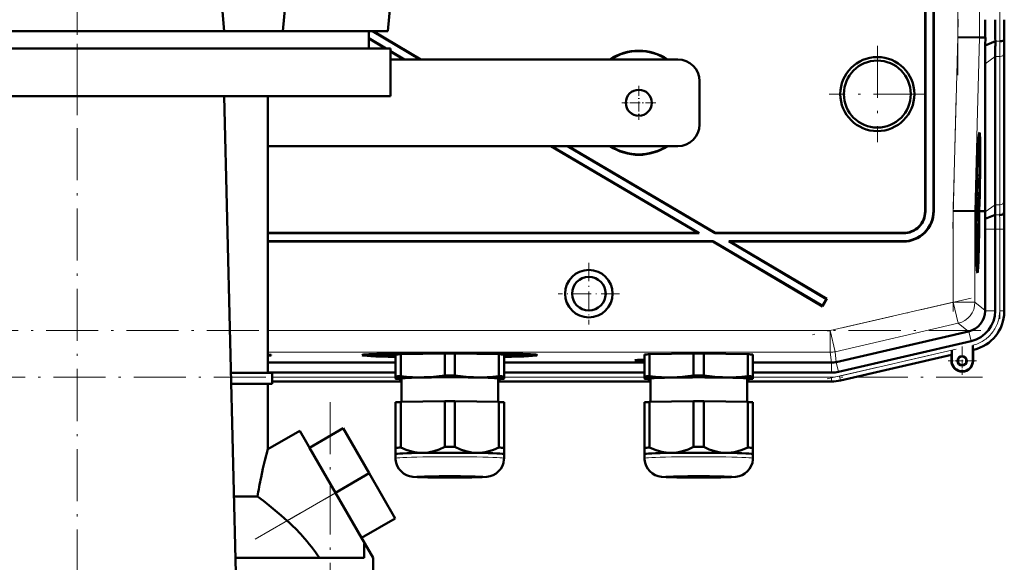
# Model space of a CAD drawing. Extents: x -1351 to 1763, y -1300 to 640.
# Tile 88 of 90: x 1461 to 1688, y 199 to 324. Entities that reach past the tile are written whole.
import ezdxf

# ---------------------------------------------------------------- set-up
doc = ezdxf.new("R2010")
doc.units = 0
doc.linetypes.add('DASHDOT', pattern=[18.5, 12, -3, 0.5, -3])

msp = doc.modelspace()

# ---------------------------------------------------------------- linework, layer by layer
at = {"color": 7, "linetype": 'DASHDOT', "lineweight": 18}
for p, q in [((1473.81, 481.15), (1473.81, 302.66)), ((1686.52, 425.07), (1686.52, 315.01)), ((1676.87, 311.41), (1676.87, 415.19)), ((1473.81, -230.81), (1473.81, 355.39)), ((1675.71, 276.05), (1676.97, 324.27)), ((1658.31, 318.14), (1658.31, 295.94)), ((1669.41, 307.04), (1647.21, 307.04)), ((1675.82, 256.97), (1675.82, 282.24)), ((1686.52, 277.78), (1686.52, 255.21)), ((1679.94, 260.03), (1643.34, 251.58)), ((1682.2, 252.53), (1265.21, 252.53)), ((1646.76, 241.38), (1678.07, 248.61)), ((1264.87, 241.82), (1682.54, 241.82)), ((1532.14, -219.97), (1532.14, 236.15)), ((1514.88, 204.45), (1541.82, 220.01))]:
    msp.add_line(p, q, dxfattribs=at)
at = {"color": 7, "lineweight": 18}
for p, q in [((1681.86, 320.06), (1681.86, 406.54)), ((1676.87, 320.12), (1676.87, 394.08)), ((1675.82, 280.14), (1676.87, 320.12)), ((1680.82, 280.07), (1681.86, 320.06)), ((1685.52, 319.21), (1686.55, 319.21)), ((1683.15, 314.03), (1685.5, 315.7)), ((1685.5, 315.7), (1686.52, 315.7)), ((1686.52, 281.55), (1686.52, 315.7)), ((1687.52, 282.24), (1687.52, 316.38)), ((1683.15, 279.9), (1685.5, 281.55)), ((1685.5, 281.55), (1686.52, 281.55)), ((1669.31, 280.04), (1669.38, 279.97)), ((1671.24, 280.1), (1671.31, 280.03)), ((1675.82, 259.08), (1675.82, 280.14)), ((1680.82, 259.08), (1680.82, 280.07)), ((1685.48, 279.21), (1686.5, 279.21)), ((1687.58, 280.04), (1687.53, 280.04)), ((1664.31, 275.04), (1664.38, 274.97)), ((1683.2, 275.9), (1685.5, 275.9)), ((1685.5, 275.9), (1686.52, 275.9)), ((1686.52, 275.9), (1687.52, 275.9)), ((1686.52, 257.09), (1686.52, 275.9)), ((1687.52, 275.9), (1687.56, 275.9)), ((1687.52, 275.9), (1687.52, 257.09)), ((1664.31, 273.04), (1664.24, 273.11)), ((1647.45, 252.53), (1675.82, 259.08)), ((1680.82, 259.08), (1675.82, 259.08)), ((1675.82, 259.08), (1676.94, 254.21)), ((1680.82, 259.08), (1683.2, 257.18)), ((1683.19, 257.09), (1685.5, 257.09)), ((1687.52, 257.09), (1686.52, 257.09)), ((1687.52, 257.09), (1687.56, 257.09)), ((1517.81, 252.53), (1647.45, 252.53)), ((1647.45, 252.53), (1648.58, 247.66)), ((1647.45, 252.53), (1647.45, 247.53)), ((1676.94, 254.21), (1648.58, 247.66)), ((1679.32, 252.31), (1676.94, 254.21)), ((1679.41, 252.34), (1679.93, 250.09)), ((1647.45, 247.53), (1517.81, 247.53)), ((1647.73, 245.15), (1647.45, 247.53)), ((1648.58, 247.66), (1648.85, 245.28)), ((1649.59, 242.03), (1675.46, 248.01)), ((1680.35, 248.11), (1680.38, 248.12)), ((1680.38, 248.12), (1680.39, 248.08)), ((1648.84, 245.28), (1649.35, 243.04)), ((1649.81, 241.06), (1675.43, 246.97)), ((1675.46, 245.58), (1675.39, 245.58)), ((1680.32, 245.58), (1680.39, 245.58)), ((1647.74, 245.15), (1647.74, 242.85)), ((1518.81, 241.82), (1547.25, 241.82)), ((1518.81, 240.82), (1548.6, 240.82)), ((1570.9, 240.82), (1605.98, 240.82)), ((1572.25, 241.82), (1604.63, 241.82)), ((1628.28, 240.82), (1647.74, 240.82)), ((1629.63, 241.82), (1647.74, 241.82)), ((1647.74, 240.82), (1647.74, 241.82)), ((1647.74, 240.82), (1647.74, 240.79)), ((1649.81, 241.06), (1649.59, 242.03)), ((1649.81, 241.06), (1649.82, 241.03)), ((1522.26, 208.71), (1533.39, 215.14))]:
    msp.add_line(p, q, dxfattribs=at)
at = {"color": 7, "lineweight": 50}
for p, q in [((1669.31, 369.04), (1669.31, 280.04)), ((1669.38, 369.11), (1669.38, 279.97)), ((1671.24, 280.1), (1671.24, 369.11)), ((1671.31, 280.03), (1671.31, 369.04)), ((1546.88, 337.54), (1545.48, 321.54)), ((1507.73, 321.54), (1506.51, 335.54)), ((1521.28, 321.54), (1522.51, 335.54)), ((1439.88, 321.54), (1507.73, 321.54)), ((1507.74, 321.54), (1508.94, 321.54)), ((1508.94, 321.54), (1513.62, 321.54)), ((1513.62, 321.54), (1518.97, 321.54)), ((1518.97, 321.54), (1521.28, 321.54)), ((1521.28, 321.54), (1545.48, 321.54)), ((1541.07, 321.54), (1541.07, 317.54)), ((1541.93, 321.54), (1552.95, 315.04)), ((1542.07, 321.54), (1553.09, 315.04)), ((1676.87, 320.12), (1681.86, 320.06)), ((1541.07, 319.89), (1545.05, 317.54)), ((1541.07, 319.81), (1544.92, 317.54)), ((1683.21, 320.04), (1681.86, 320.06)), ((1683.18, 318.24), (1683.21, 320.04)), ((1683.18, 318.24), (1685.52, 319.21)), ((1687.55, 319.61), (1687.58, 320.04)), ((1546.07, 317.54), (1401.57, 317.54)), ((1546.07, 317.54), (1546.07, 306.54)), ((1546.07, 316.94), (1549.29, 315.04)), ((1546.07, 316.86), (1549.15, 315.04)), ((1685.5, 281.55), (1685.5, 315.7)), ((1687.56, 282.97), (1687.56, 317.11)), ((1687.56, 282.97), (1687.56, 317.11)), ((1612.31, 315.04), (1546.07, 315.04)), ((1683.15, 280.04), (1683.15, 314.03)), ((1617.31, 310.04), (1617.31, 300.04)), ((1473.81, 306.54), (1439.89, 306.54)), ((1473.81, 306.54), (1546.07, 306.54)), ((1507.73, 306.54), (1510.76, 183.14)), ((1517.81, 242.79), (1517.81, 306.54)), ((1681.82, 296.4), (1681.63, 296.46)), ((1517.81, 295.04), (1612.31, 295.04)), ((1583.07, 295.04), (1616.98, 275.04)), ((1583.21, 295.04), (1617.24, 274.97)), ((1586.87, 295.04), (1620.9, 274.97)), ((1587, 295.04), (1620.92, 275.04)), ((1681.33, 288.16), (1681.32, 288.36)), ((1681.34, 288.95), (1681.34, 288.1)), ((1681.26, 286.3), (1681.23, 286.3)), ((1681.26, 286.23), (1681.23, 286.23)), ((1681.27, 286.17), (1681.23, 286.17)), ((1681.26, 286.23), (1681.26, 286.3)), ((1681.27, 286.17), (1681.26, 286.23)), ((1681.27, 286.99), (1681.28, 287.33)), ((1681.27, 287.13), (1681.27, 286.99)), ((1681.27, 286.49), (1681.27, 286.17)), ((1681.31, 286.46), (1681.27, 286.46)), ((1681.29, 285.73), (1681.31, 286.46)), ((1681.33, 288.16), (1681.31, 288.16)), ((1681.34, 288.1), (1681.31, 288.1)), ((1681.2, 284.6), (1681.18, 284.6)), ((1681.28, 285.24), (1681.2, 285.24)), ((1681.2, 284.6), (1681.21, 285.01)), ((1681.21, 285.01), (1681.2, 285.01)), ((1681.3, 283.51), (1681.2, 284.6)), ((1681.24, 285.29), (1681.21, 285.29)), ((1681.21, 285.01), (1681.21, 285.24)), ((1681.21, 285.01), (1681.3, 283.92)), ((1681.24, 285.78), (1681.24, 285.29)), ((1681.29, 285.73), (1681.24, 285.73)), ((1681.28, 285.24), (1681.29, 285.73)), ((1681.3, 283.92), (1681.3, 283.51)), ((1681.01, 281.52), (1680.97, 280.07)), ((1681.05, 281.52), (1681.01, 281.52)), ((1681.01, 281.52), (1681.05, 281.52)), ((1681.02, 280.07), (1681.05, 281.52)), ((1681.03, 282.54), (1681.08, 282.54)), ((1681.08, 282.54), (1681.03, 282.54)), ((1681.11, 282.03), (1681.06, 280.07)), ((1681.26, 283.26), (1681.14, 283.27)), ((1681.19, 283.07), (1681.14, 283.07)), ((1681.3, 283.51), (1681.15, 283.51)), ((1681.18, 281.24), (1681.19, 283.07)), ((1681.21, 283.07), (1681.19, 281.64)), ((1681.19, 283.07), (1681.21, 283.07)), ((1681.19, 281.64), (1681.22, 281.45)), ((1681.2, 283.27), (1681.2, 283.51)), ((1681.22, 282.13), (1681.2, 282.13)), ((1681.27, 282), (1681.23, 282)), ((1681.25, 281.29), (1681.27, 282)), ((1681.72, 280.06), (1681.78, 282.03)), ((1681.82, 282.03), (1681.77, 280.06)), ((1681.81, 280.06), (1681.87, 282.02)), ((1675.82, 280.14), (1680.82, 280.07)), ((1680.82, 280.07), (1680.97, 280.07)), ((1681.06, 280.07), (1681.02, 280.07)), ((1681.19, 280.2), (1681.06, 280.2)), ((1681.25, 280.25), (1681.07, 280.25)), ((1681.22, 280.84), (1681.08, 280.85)), ((1681.24, 280.8), (1681.08, 280.8)), ((1681.18, 281.24), (1681.09, 281.24)), ((1681.22, 280.84), (1681.18, 281.24)), ((1681.23, 281.34), (1681.22, 280.84)), ((1681.25, 281.29), (1681.23, 281.29)), ((1681.24, 280.8), (1681.25, 281.29)), ((1681.24, 278.37), (1681.25, 280.25)), ((1681.27, 280.25), (1681.25, 277.73)), ((1681.25, 280.25), (1681.27, 280.25)), ((1681.77, 280.06), (1681.72, 280.06)), ((1681.81, 280.05), (1682.19, 280.05)), ((1682.19, 280.05), (1683.15, 280.04)), ((1683.15, 279.9), (1683.15, 280.04)), ((1683.18, 278.26), (1685.48, 279.21)), ((1687.5, 279.61), (1687.53, 280.04)), ((1681.16, 279.02), (1681.07, 279.02)), ((1681.17, 277.78), (1681.08, 277.78)), ((1681.24, 277.73), (1681.08, 277.73)), ((1681.14, 277.19), (1681.08, 277.19)), ((1681.13, 276.38), (1681.14, 277.19)), ((1681.14, 277.19), (1681.24, 277.19)), ((1681.22, 278.67), (1681.17, 278.67)), ((1681.18, 278.28), (1681.17, 277.78)), ((1681.24, 277.78), (1681.17, 277.79)), ((1681.24, 277.19), (1681.24, 276.65)), ((1616.98, 275.04), (1517.81, 275.04)), ((1617.24, 274.97), (1517.81, 274.97)), ((1617.24, 274.97), (1616.98, 275.04)), ((1620.9, 274.97), (1620.92, 275.04)), ((1664.38, 274.97), (1620.9, 274.97)), ((1664.31, 275.04), (1620.92, 275.04)), ((1681.13, 276.38), (1681.09, 276.38)), ((1681.21, 275.34), (1681.11, 275.34)), ((1681.12, 274.4), (1681.19, 275.16)), ((1681.19, 275.53), (1681.13, 276.38)), ((1681.22, 275.05), (1681.13, 274.06)), ((1681.15, 276.65), (1681.23, 275.62)), ((1681.24, 276.65), (1681.15, 276.65)), ((1681.21, 275.34), (1681.19, 275.53)), ((1681.19, 275.16), (1681.21, 275.34)), ((1681.23, 275.62), (1681.22, 275.05)), ((1683.2, 257.18), (1683.2, 275.9)), ((1685.5, 257.09), (1685.5, 275.9)), ((1687.56, 256.89), (1687.56, 275.9)), ((1687.56, 257.09), (1687.56, 275.9)), ((1517.81, 273.11), (1620.39, 273.11)), ((1517.81, 273.04), (1620.37, 273.04)), ((1620.37, 273.04), (1620.39, 273.11)), ((1620.37, 273.04), (1645.69, 258.11)), ((1620.39, 273.11), (1645.66, 258.2)), ((1624.31, 273.04), (1624.05, 273.11)), ((1624.05, 273.11), (1664.24, 273.11)), ((1624.05, 273.11), (1646.61, 259.81)), ((1624.31, 273.04), (1664.31, 273.04)), ((1624.31, 273.04), (1646.7, 259.83)), ((1681.13, 274.03), (1681.21, 274.03)), ((1681.21, 273.49), (1681.14, 273.49)), ((1681.21, 274.03), (1681.21, 273.49)), ((1681.4, 267.6), (1681.2, 267.55)), ((1646.61, 259.81), (1645.66, 258.2)), ((1646.7, 259.83), (1645.69, 258.11)), ((1646.61, 259.81), (1646.7, 259.83)), ((1645.66, 258.2), (1645.69, 258.11)), ((1683.2, 257.18), (1683.19, 257.09)), ((1679.32, 252.31), (1648.85, 245.28)), ((1679.41, 252.34), (1679.32, 252.31)), ((1649.35, 243.04), (1679.93, 250.09)), ((1675.46, 248.01), (1675.46, 245.58)), ((1680.32, 249.13), (1680.32, 248.75)), ((1680.32, 245.58), (1680.32, 249.13)), ((1680.32, 248.75), (1680.33, 248.42)), ((1680.35, 248.11), (1680.39, 248.08)), ((1680.39, 248.08), (1680.59, 248.13)), ((1680.39, 248.08), (1680.59, 248.13)), ((1680.39, 248.08), (1680.39, 245.58)), ((1680.39, 245.58), (1680.39, 248.08)), ((1541.61, 246.87), (1541.55, 247.1)), ((1547.25, 241.98), (1547.25, 247.03)), ((1548.44, 247.08), (1558.57, 247.23)), ((1548.44, 242.03), (1548.44, 247.08)), ((1550.56, 247.11), (1550.56, 247.23)), ((1558.57, 242.18), (1558.57, 247.23)), ((1559.22, 247.4), (1559.23, 247.35)), ((1559.23, 247.35), (1559.23, 247.4)), ((1560.23, 247.4), (1560.23, 247.35)), ((1560.23, 247.35), (1560.23, 247.4)), ((1560.94, 247.23), (1571.07, 247.08)), ((1560.94, 242.18), (1560.94, 247.23)), ((1568.94, 247.22), (1568.94, 247.11)), ((1571.07, 242.03), (1571.07, 247.08)), ((1572.25, 241.98), (1572.25, 247.03)), ((1577.84, 246.87), (1577.91, 247.1)), ((1604.63, 241.98), (1604.63, 247.03)), ((1605.81, 247.08), (1615.94, 247.23)), ((1605.81, 242.03), (1605.81, 247.08)), ((1615.94, 242.18), (1615.94, 247.23)), ((1618.31, 247.23), (1628.44, 247.08)), ((1618.31, 242.18), (1618.31, 247.23)), ((1628.44, 242.03), (1628.44, 247.08)), ((1629.63, 241.98), (1629.63, 247.03)), ((1649.82, 241.03), (1675.39, 246.93)), ((1649.82, 241.03), (1675.39, 246.93)), ((1675.39, 246.93), (1675.43, 246.97)), ((1675.39, 245.58), (1675.39, 246.93)), ((1517.81, 245.15), (1547.25, 245.15)), ((1572.25, 245.15), (1604.63, 245.15)), ((1629.63, 245.15), (1647.73, 245.15)), ((1509.3, 242.79), (1518.81, 242.79)), ((1517.81, 242.85), (1547.25, 242.85)), ((1518.81, 240.29), (1518.81, 242.79)), ((1518.81, 240.79), (1548.6, 240.79)), ((1518.81, 240.79), (1548.6, 240.79)), ((1547.25, 241.98), (1547.25, 241.48)), ((1547.25, 241.48), (1547.25, 241.46)), ((1547.31, 241.44), (1547.25, 241.46)), ((1548.6, 236.09), (1548.6, 241.48)), ((1570.9, 241.48), (1570.9, 236.09)), ((1570.9, 240.79), (1605.98, 240.79)), ((1570.9, 240.79), (1605.98, 240.79)), ((1572.19, 241.44), (1572.25, 241.46)), ((1572.25, 242.85), (1604.63, 242.85)), ((1572.25, 241.48), (1572.25, 241.98)), ((1572.25, 241.46), (1572.25, 241.48)), ((1604.63, 241.98), (1604.63, 241.47)), ((1604.63, 241.47), (1604.63, 241.46)), ((1604.69, 241.44), (1604.63, 241.46)), ((1605.98, 236.09), (1605.98, 241.47)), ((1628.28, 241.47), (1628.28, 236.09)), ((1647.74, 240.79), (1628.28, 240.79)), ((1628.28, 240.79), (1647.74, 240.79)), ((1629.57, 241.44), (1629.63, 241.46)), ((1629.63, 242.85), (1647.74, 242.85)), ((1629.63, 241.47), (1629.63, 241.98)), ((1629.63, 241.46), (1629.63, 241.47)), ((1518.81, 240.29), (1509.36, 240.29)), ((1517.81, 225.19), (1517.81, 240.29)), ((1548.44, 236.08), (1558.57, 236.24)), ((1548.44, 236.08), (1548.44, 225.58)), ((1558.57, 236.24), (1558.57, 225.73)), ((1560.94, 236.24), (1571.07, 236.08)), ((1560.94, 236.24), (1560.94, 225.73)), ((1571.07, 236.08), (1571.07, 225.58)), ((1605.81, 236.08), (1615.94, 236.24)), ((1605.81, 236.08), (1605.81, 225.58)), ((1615.94, 236.24), (1615.94, 225.73)), ((1618.31, 236.24), (1628.44, 236.08)), ((1618.31, 236.24), (1618.31, 225.73)), ((1628.44, 236.08), (1628.44, 225.58)), ((1547.25, 236.03), (1547.25, 225.53)), ((1572.25, 236.03), (1572.25, 225.53)), ((1604.63, 236.03), (1604.63, 225.52)), ((1629.63, 236.03), (1629.63, 225.52)), ((1517.81, 225.19), (1525.14, 229.43)), ((1533.39, 215.14), (1525.14, 229.43)), ((1527.39, 225.53), (1535.18, 230.03)), ((1541.18, 219.64), (1535.18, 230.03)), ((1533.39, 215.14), (1527.39, 225.53)), ((1547.25, 225.53), (1547.25, 224.07)), ((1572.25, 224.07), (1572.25, 225.53)), ((1604.63, 225.52), (1604.63, 224.07)), ((1629.63, 224.07), (1629.63, 225.52)), ((1547.25, 223.12), (1547.25, 224.07)), ((1572.25, 224.07), (1572.25, 223.12)), ((1572.25, 224.07), (1572.25, 224.07)), ((1572.25, 224.06), (1572.25, 224.07)), ((1604.63, 223.12), (1604.63, 224.07)), ((1629.62, 224.06), (1629.63, 224.07)), ((1629.63, 224.07), (1629.63, 223.12)), ((1629.63, 224.07), (1629.63, 224.07)), ((1533.39, 215.14), (1541.18, 219.64)), ((1547.18, 209.25), (1541.18, 219.64)), ((1510, 214.26), (1515.42, 214.26)), ((1540.14, 203.45), (1533.39, 215.14)), ((1539.39, 204.75), (1533.39, 215.14)), ((1539.39, 204.75), (1547.18, 209.25)), ((1540.14, 203.45), (1540.03, 203.39)), ((1540.03, 200.14), (1540.03, 203.39)), ((1540.14, 203.45), (1542.06, 200.13)), ((1540.03, 200.14), (1510.35, 200.14)), ((1542.06, 194.64), (1542.06, 200.13))]:
    msp.add_line(p, q, dxfattribs=at)
at = {"color": 7, "linetype": 'DASHDOT', "lineweight": 18, "ltscale": 0.330014}
msp.add_line((1473.82, 318.64), (1473.82, 305.44), dxfattribs=at)
at = {"color": 7, "linetype": 'DASHDOT', "lineweight": 18, "ltscale": 0.195001}
for p, q in [((1603.31, 308.94), (1603.31, 301.14)), ((1607.21, 305.04), (1599.41, 305.04))]:
    msp.add_line(p, q, dxfattribs=at)
at = {"color": 7, "linetype": 'DASHDOT', "lineweight": 18, "ltscale": 0.355368}
for p, q in [((1591.8, 268.15), (1591.8, 253.93)), ((1598.9, 261.04), (1584.69, 261.04))]:
    msp.add_line(p, q, dxfattribs=at)
at = {"color": 7, "linetype": 'DASHDOT', "lineweight": 18, "ltscale": 0.1625}
for p, q in [((1677.89, 248.83), (1677.89, 242.33)), ((1681.14, 245.58), (1674.64, 245.58))]:
    msp.add_line(p, q, dxfattribs=at)
at = {"color": 7, "linetype": 'DASHDOT', "lineweight": 18, "ltscale": 0.157961}
msp.add_line((1677.89, 248.74), (1677.89, 242.42), dxfattribs=at)
at = {"color": 7, "linetype": 'DASHDOT', "lineweight": 18, "ltscale": 0.157959}
msp.add_line((1681.05, 245.58), (1674.73, 245.58), dxfattribs=at)
at = {"color": 7, "lineweight": 50}
for points in [[(1681.3, 287.22), (1681.29, 287.2), (1681.28, 286.97), (1681.27, 286.49)], [(1681.32, 286.44), (1681.3, 285.38), (1681.28, 285.24)], [(1681.29, 287.6), (1681.3, 287.69), (1681.3, 287.71)], [(1681.3, 287.71), (1681.31, 287.66), (1681.32, 287.5), (1681.32, 286.44)], [(1681.31, 286.46), (1681.31, 287.15), (1681.3, 287.2), (1681.3, 287.22)], [(1681.22, 282.13), (1681.24, 283.17), (1681.25, 283.24), (1681.26, 283.26)], [(1681.26, 282.77), (1681.24, 282.66), (1681.23, 282)], [(1681.28, 281.99), (1681.26, 280.93), (1681.24, 280.8)], [(1681.26, 283.26), (1681.27, 283.15), (1681.28, 282.97)], [(1681.27, 282), (1681.27, 282.66), (1681.26, 282.77)], [(1681.16, 279.02), (1681.18, 279.98), (1681.19, 280.16), (1681.19, 280.2)], [(1681.19, 279.71), (1681.18, 279.59), (1681.17, 279.01)], [(1681.19, 280.2), (1681.21, 280.02), (1681.23, 279.13)], [(1681.22, 278.67), (1681.2, 279.63), (1681.19, 279.69), (1681.19, 279.71)], [(1681.17, 277.78), (1681.15, 278.29), (1681.16, 279.02)], [(1681.17, 279.01), (1681.17, 278.34), (1681.17, 278.29), (1681.18, 278.28)], [(1680.33, 248.42), (1680.35, 248.13), (1680.35, 248.12), (1680.35, 248.11)], [(1553.5, 241.76), (1552.32, 241.76), (1551.15, 241.8), (1549.8, 241.89), (1548.44, 242.03)], [(1558.57, 242.18), (1557.28, 242.01), (1556.02, 241.89), (1554.76, 241.8), (1553.5, 241.76)], [(1566, 241.76), (1564.75, 241.8), (1563.49, 241.89), (1562.22, 242.01), (1560.94, 242.18)], [(1571.07, 242.03), (1569.7, 241.89), (1568.36, 241.8), (1567.18, 241.76), (1566, 241.76)], [(1610.88, 241.76), (1609.7, 241.76), (1608.52, 241.8), (1607.18, 241.89), (1605.81, 242.03)], [(1615.94, 242.18), (1614.66, 242.01), (1613.39, 241.88), (1612.14, 241.8), (1610.88, 241.76)], [(1623.38, 241.76), (1622.12, 241.8), (1620.86, 241.88), (1619.6, 242.01), (1618.31, 242.18)], [(1628.44, 242.03), (1627.08, 241.89), (1625.74, 241.8), (1624.56, 241.76), (1623.38, 241.76)], [(1516.23, 218.7), (1516.68, 220.75), (1517.12, 222.59), (1517.81, 225.19)], [(1553.5, 224.36), (1552.88, 224.37), (1552.26, 224.42), (1551.61, 224.52), (1550.96, 224.66), (1549.7, 225.05), (1548.44, 225.58)], [(1558.57, 225.73), (1557.31, 225.16), (1556.05, 224.74), (1555.4, 224.57), (1554.75, 224.46), (1554.13, 224.39), (1553.5, 224.36)], [(1566, 224.36), (1565.38, 224.39), (1564.76, 224.46), (1564.11, 224.57), (1563.46, 224.74), (1562.2, 225.16), (1560.94, 225.73)], [(1571.07, 225.58), (1569.81, 225.05), (1568.55, 224.66), (1567.9, 224.52), (1567.25, 224.42), (1566.63, 224.37), (1566, 224.36)], [(1610.88, 224.35), (1610.25, 224.37), (1609.63, 224.42), (1608.98, 224.52), (1608.33, 224.66), (1607.07, 225.05), (1605.81, 225.58)], [(1615.94, 225.73), (1614.68, 225.16), (1613.42, 224.73), (1612.77, 224.57), (1612.12, 224.46), (1611.5, 224.38), (1610.88, 224.35)], [(1623.38, 224.35), (1622.75, 224.38), (1622.14, 224.46), (1621.48, 224.57), (1620.83, 224.73), (1619.57, 225.16), (1618.31, 225.73)], [(1628.44, 225.58), (1627.18, 225.05), (1625.92, 224.66), (1625.27, 224.52), (1624.62, 224.42), (1624, 224.37), (1623.38, 224.35)], [(1559.75, 218.67), (1554.68, 218.71), (1552.28, 218.78), (1551.21, 218.86), (1550.44, 219), (1549.75, 219.25), (1549.08, 219.63), (1548.5, 220.12), (1548.01, 220.7), (1547.64, 221.36), (1547.39, 222.07), (1547.26, 222.82), (1547.25, 223.12)], [(1559.75, 218.67), (1564.83, 218.71), (1567.23, 218.78), (1568.3, 218.86), (1569.06, 219), (1569.76, 219.25), (1570.42, 219.63), (1571.01, 220.12), (1571.49, 220.7), (1571.87, 221.36), (1572.12, 222.07), (1572.24, 222.82), (1572.25, 223.12)], [(1617.13, 218.66), (1612.05, 218.71), (1609.65, 218.78), (1608.58, 218.86), (1607.82, 219), (1607.12, 219.25), (1606.46, 219.63), (1605.87, 220.12), (1605.39, 220.7), (1605.01, 221.36), (1604.76, 222.07), (1604.64, 222.82), (1604.63, 223.12)], [(1617.13, 218.66), (1622.2, 218.71), (1624.6, 218.78), (1625.67, 218.86), (1626.44, 219), (1627.13, 219.25), (1627.8, 219.63), (1628.38, 220.12), (1628.87, 220.7), (1629.24, 221.36), (1629.5, 222.07), (1629.62, 222.82), (1629.63, 223.12)], [(1522.26, 208.71), (1520.88, 209.92), (1518.11, 212.22), (1516.76, 213.27), (1515.42, 214.26)]]:
    msp.add_lwpolyline(points, dxfattribs=at)
for centre, radius in [((1658.31, 307.04), 8.54), ((1658.31, 307.04), 7.72), ((1603.31, 305.04), 3), ((1591.8, 261.04), 5.47), ((1591.8, 261.04), 3.88), ((1677.89, 245.58), 1.07), ((1677.89, 245.58), 1)]:
    msp.add_circle(centre, radius, dxfattribs=at)
for centre, radius, start, end in [((2209.1, 324.14), 525.91, 179.9957, 180.4469), ((2105.56, 324.08), 420.07, 179.9858, 180.6638), ((2034.64, 324.09), 347.08, 179.9853, 180.6691), ((1984.53, 313.68), 301.39, 179.1332, 179.9321), ((1936.01, 315.4), 250.51, 179.1277, 179.9315), ((1894.92, 316.86), 207.36, 179.1212, 179.9305), ((1603.31, 305.04), 12, 56.4427, 123.5573), ((1603.31, 305.04), 11.9, 57.2111, 122.7889), ((1612.31, 310.04), 5, 0, 90), ((1612.31, 300.04), 5, 270, 360), ((1681.77, 296.34), 0.0805, 4.8393, 48.6176), ((1603.31, 305.04), 12, 236.4427, 303.5573), ((1603.31, 305.04), 11.9, 237.2111, 302.7889), ((1684.11, 286.02), 2.88, 179.1341, 184.6358), ((1654.27, 286.58), 26.99, 359.3998, 0.6122), ((1681.46, 288.15), 0.129, 175.8658, 199.2161), ((1686.17, 285.67), 4.95, 179.4351, 184.4451), ((1714.58, 281.82), 33.37, 179.4676, 180.647), ((1699.18, 281.74), 17.96, 179.1828, 181.286), ((1650.71, 282.39), 30.57, 359.2603, 1.093), ((1516.2, 281.75), 169.29, 359.1397, 359.9326), ((1474.91, 283.22), 212.65, 359.1437, 359.9328), ((1894.78, 283.22), 207.22, 180.0687, 180.8785), ((1664.24, 280.1), 6.99, 269.9843, 0.0157), ((1664.31, 280.03), 5, 269.9843, 0.0157), ((1664.31, 280.03), 6.99, 269.9842, 0.0158), ((1664.38, 279.96), 5, 269.9843, 0.0157), ((1568.38, 276.91), 114.81, 0.6735, 1.491), ((1401.09, 275.96), 284.4, 359.9866, 0.6543), ((1330.23, 275.98), 357.33, 359.9869, 0.6511), ((2035.14, 275.98), 347.59, 179.3315, 180.0144), ((1703.16, 278.7), 21.94, 180.0813, 182.4019), ((1739.49, 279.63), 58.27, 180.4885, 181.2422), ((1681.37, 277.78), 0.129, 175.8658, 199.2161), ((1482.8, 275.95), 200.39, 359.9856, 0.6607), ((1678.19, 257.19), 5, 284.0551, 358.9536), ((1678.31, 257.09), 7.18, 282.9912, 0.0087), ((1678.56, 256.89), 8.99, 282.9916, 0.0084), ((1677.89, 245.58), 2.5, 180, 0), ((1677.89, 245.58), 2.43, 180, 360), ((1677.89, 245.58), 2.5, 218.7594, 0), ((1677.89, 245.58), 1, 38.8023, 269.957), ((1647.74, 250.04), 7.19, 270.0004, 282.9993), ((1647.74, 250.04), 9.25, 270.0004, 282.9992), ((1647.74, 250.04), 9.25, 270.0004, 282.9992), ((1601.06, 200.85), 86.69, 168.1122, 171.0963), ((1492.22, 175.22), 44.98, 41.687, 48.1143), ((1492.53, 175.5), 44.57, 33.5656, 41.6881)]:
    msp.add_arc(centre, radius, start, end, dxfattribs=at)
at = {"color": 7, "lineweight": 18}
for centre, radius, start, end in [((2105.32, 324.08), 418.8, 179.9856, 180.6657), ((2071.13, 324.08), 383.61, 179.9854, 180.6681), ((1936.44, 315.4), 249.92, 179.1254, 179.9311), ((1916.62, 316.1), 229.1, 179.1224, 179.9306), ((1516.54, 281.75), 169.99, 359.143, 359.9328), ((1496.61, 282.46), 190.91, 359.1448, 359.9328), ((1400.9, 275.96), 285.63, 359.9869, 0.6516), ((1366.69, 275.97), 320.83, 359.987, 0.6502), ((1678.31, 257.09), 9.21, 282.9951, 0.005), ((1678.35, 257.09), 8.17, 341.479, 0.0467), ((1678.38, 257.06), 8.13, 322.0259, 341.626), ((1678.35, 257.04), 8.15, 302.6137, 322.2041), ((1678.32, 257.07), 8.18, 284.1355, 302.7235), ((1647.45, 252.53), 5, 270, 283), ((1647.74, 250.02), 8.2, 269.9878, 283.0122), ((1647.74, 250.04), 9.21, 270.0004, 282.9992)]:
    msp.add_arc(centre, radius, start, end, dxfattribs=at)
at = {"color": 7, "lineweight": 50}
for centre, major_axis, ratio, start_param, end_param in [((1686.55, 319.62), (1, 0), 0.414255, 4.715234, 6.251119), ((1681.44, 282.05), (0.42, 16.16), 0.026173, 0.002609, 1.541551), ((1681.44, 282.05), (0.42, 16.16), 0.026173, 4.711319, 6.285795), ((1681.44, 281.96), (-0.38, -14.44), 0.026173, 3.134978, 4.673197), ((1681.44, 281.96), (-0.38, -14.44), 0.026173, 1.576165, 3.056296), ((1681.44, 282.05), (0.33, 12.78), 0.026173, 0.002734, 1.572781), ((1681.44, 282.05), (0.33, 12.78), 0.026173, 4.711319, 6.283528), ((1681.39, 282.02), (0, -16.16), 0.026176, 4.833214, 6.28068), ((1681.39, 282.06), (0, 14.46), 0.026176, 1.709149, 3.149459), ((1681.39, 282.02), (0, -12.78), 0.026176, 4.865698, 6.280665), ((1680.93, 282.03), (-0.09, -10.11), 0.026177, 1.394496, 1.448849), ((1681.39, 282.02), (0, -12.78), 0.026176, 6.280665, 7.699987), ((1681.39, 282.02), (0, -16.16), 0.026176, 6.28068, 7.732162), ((1681.39, 282.06), (0, 14.46), 0.026176, 3.149459, 4.573351), ((1681.41, 282.03), (-0.14, -16.16), 0.026177, 1.448448, 1.448756), ((1686.5, 279.62), (1, 0), 0.414215, 4.715229, 6.251119), ((1680.93, 282.03), (-0.09, -10.11), 0.026177, 1.072075, 1.132318), ((1675.43, 248), (0, 1.03), 0.034024, 3.184364, 4.720253), ((1502.38, 246.88), (-16.2, 0), 0.026177, 3.143863, 3.452282), ((1502.38, 246.88), (-16.2, 0), 0.026177, 2.830899, 3.143863), ((1559.73, 246.88), (-20.18, 0), 0.026177, 6.280911, 7.187708), ((1559.73, 246.88), (-20.18, 0), 0.026177, 4.73717, 6.280911), ((1559.73, 246.88), (-18.12, 0), 0.026177, 4.739988, 6.290255), ((1559.73, 246.88), (-18.12, 0), 0.026177, 0.00707, 0.811593), ((1559.73, 246.88), (-16.2, 0), 0.026177, 6.280893, 6.975563), ((1559.73, 246.88), (-16.2, 0), 0.026177, 3.143885, 6.280893), ((1559.75, 246.87), (13.8, 0), 0.026177, 2.531934, 2.704054), ((1559.75, 246.87), (13.8, 0), 0.026177, 1.484737, 1.656856), ((1559.73, 246.88), (-20.18, 0), 0.026177, 3.143867, 4.687608), ((1559.73, 246.88), (-18.12, 0), 0.026177, 3.134523, 4.68479), ((1559.75, 246.87), (13.8, 0), 0.026177, 0.437539, 0.609658), ((1559.73, 246.88), (-20.18, 0), 0.026177, 2.240627, 3.143867), ((1559.73, 246.88), (-16.2, 0), 0.026177, 2.454681, 3.143885), ((1559.73, 246.88), (-18.12, 0), 0.026177, 2.334296, 3.134523), ((1612.72, 245.67), (10.3, 0), 0.026177, 3.1393, 3.808595), ((1612.72, 245.67), (10.3, 0), 0.026177, 2.47459, 3.1393), ((1617.13, 246.87), (13.8, 0), 0.026177, 2.531934, 2.704054), ((1617.13, 246.87), (13.8, 0), 0.026177, 1.484737, 1.656856), ((1617.13, 246.87), (13.8, 0), 0.026177, 0.437539, 0.609658), ((1647.73, 250.15), (-4.97, -0.57), 0.999653, 1.459955, 1.684204), ((1647.73, 250.15), (4.97, 0.57), 0.999653, 4.598982, 4.601547), ((1559.75, 241.82), (-13.8, 0), 0.026177, 5.673527, 5.845646), ((1559.75, 241.48), (12.5, 0), 0.026177, 6.185296, 9.424778), ((1559.75, 241.48), (12.5, 0), 0.026177, 3.141593, 3.239482), ((1559.75, 241.48), (12.5, 0), 0.026177, 3.239482, 3.610643), ((1559.75, 241.48), (11.15, 0), 0.026177, 0, 3.141593), ((1559.75, 241.82), (-13.8, 0), 0.026177, 4.626329, 4.798449), ((1559.75, 241.48), (12.5, 0), 0.026177, 5.814135, 6.185296), ((1559.75, 241.82), (-13.8, 0), 0.026177, 3.579132, 3.751251), ((1617.13, 241.82), (-13.8, 0), 0.026177, 5.673527, 5.845646), ((1617.13, 241.47), (12.5, 0), 0.026177, 6.185296, 9.424778), ((1617.13, 241.47), (12.5, 0), 0.026177, 3.141593, 3.239482), ((1617.13, 241.47), (12.5, 0), 0.026177, 3.239482, 3.610643), ((1617.13, 241.47), (11.15, 0), 0.026177, 0, 3.141593), ((1617.13, 241.82), (-13.8, 0), 0.026177, 4.626329, 4.798449), ((1617.13, 241.47), (12.5, 0), 0.026177, 5.814135, 6.185296), ((1617.13, 241.82), (-13.8, 0), 0.026177, 3.579132, 3.751251), ((1559.75, 235.88), (13.8, 0), 0.026177, 2.531934, 2.704054), ((1559.75, 235.88), (13.8, 0), 0.026177, 1.484737, 1.656856), ((1559.75, 235.88), (13.8, 0), 0.026177, 0.437539, 0.609658), ((1617.13, 235.88), (13.8, 0), 0.026177, 2.531934, 2.704054), ((1617.13, 235.88), (13.8, 0), 0.026177, 1.484737, 1.656856), ((1617.13, 235.88), (13.8, 0), 0.026177, 0.437539, 0.609658), ((1559.75, 225.37), (-13.8, 0), 0.026177, 5.673527, 5.845646), ((1559.75, 225.37), (-13.8, 0), 0.026177, 4.626329, 4.798449), ((1559.75, 225.37), (-13.8, 0), 0.026177, 3.579132, 3.751251), ((1617.13, 225.37), (-13.8, 0), 0.026177, 5.673527, 5.845646), ((1617.13, 225.37), (-13.8, 0), 0.026177, 4.626329, 4.798449), ((1617.13, 225.37), (-13.8, 0), 0.026177, 3.579132, 3.751251), ((1559.75, 224.07), (12.5, 0), 0.026177, 0, 3.141593), ((1617.13, 224.07), (12.5, 0), 0.026177, 0, 3.141593), ((1559.75, 218.88), (3.5, 0), 0.026177, 0, 3.141593), ((1559.75, 218.88), (3.5, 0), 0.026177, 3.141593, 6.283185), ((1617.13, 218.88), (3.5, 0), 0.026177, 0, 3.141593), ((1617.13, 218.88), (3.5, 0), 0.026177, 3.141593, 6.283185)]:
    msp.add_ellipse(centre, major_axis=major_axis, ratio=ratio, start_param=start_param, end_param=end_param, dxfattribs=at)
at = {"color": 7, "lineweight": 18}
for centre, major_axis, ratio, start_param, end_param in [((1686.52, 316.4), (1, 0), 0.707107, 4.712389, 6.248279), ((1686.52, 282.26), (1, 0), 0.707107, 4.712389, 6.248279), ((1675.82, 259.08), (3.11, 3.91), 0.999441, 4.04071, 5.384068), ((1559.75, 223.12), (12.5, 0), 0.026177, 1.047198, 3.141593), ((1559.75, 223.12), (12.5, 0), 0.026177, 0, 1.047198), ((1617.13, 223.12), (12.5, 0), 0.026177, 1.047198, 3.141593), ((1617.13, 223.12), (12.5, 0), 0.026177, 0, 1.047198), ((1559.75, 218.88), (8.26, 0), 0.026177, 1.570796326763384, 7.85398163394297), ((1617.13, 218.88), (8.26, 0), 0.026177, 1.570796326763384, 7.85398163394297)]:
    msp.add_ellipse(centre, major_axis=major_axis, ratio=ratio, start_param=start_param, end_param=end_param, dxfattribs=at)

doc.saveas('drawing.dxf')
